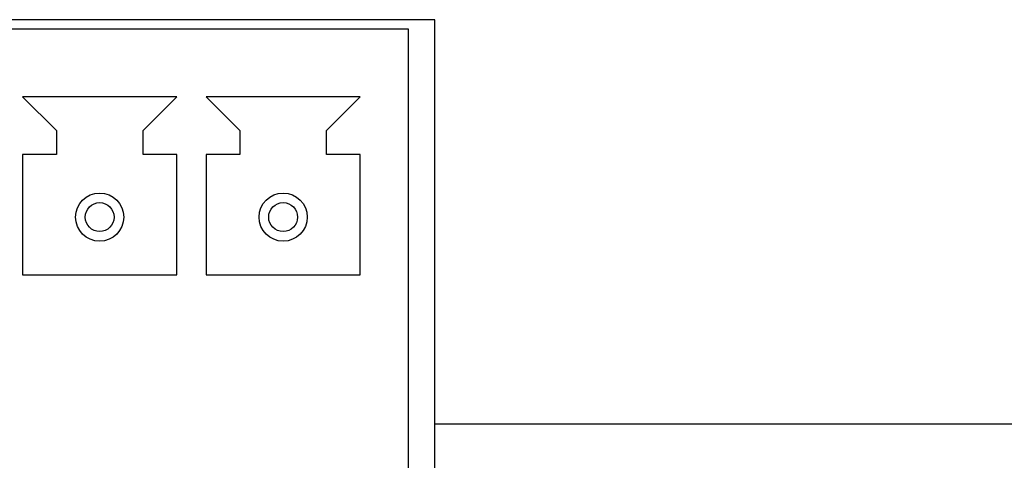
# Model space of a CAD drawing. Header units: millimetres. Extents: x -2579 to 1363, y -329 to 2298.
# Tile 154 of 256: x -1227 to -1206, y 2275 to 2284. Entities that reach past the tile are written whole.
import ezdxf

# ---------------------------------------------------------------- set-up
doc = ezdxf.new("R2010")
doc.units = ezdxf.units.MM
doc.header["$LTSCALE"] = 30.734
doc.layers.get('0').update_dxf_attribs({"linetype": 'CONTINUOUS'})

msp = doc.modelspace()

# ---------------------------------------------------------------- linework, layer by layer
at = {"color": 7}
for p, q in [((-1217.938, 2284.22), (-1258.528, 2284.22)), ((-1217.938, 2274.82), (-1217.938, 2284.22)), ((-1218.488, 2284.02), (-1257.978, 2284.02)), ((-1218.488, 2274.817), (-1218.488, 2284.02)), ((-1223.298, 2282.62), (-1226.498, 2282.62)), ((-1226.498, 2282.62), (-1225.798, 2281.92)), ((-1223.998, 2281.92), (-1223.298, 2282.62)), ((-1219.488, 2282.62), (-1222.688, 2282.62)), ((-1222.688, 2282.62), (-1221.988, 2281.92)), ((-1220.188, 2281.92), (-1219.488, 2282.62)), ((-1225.798, 2281.92), (-1225.798, 2281.42)), ((-1223.998, 2281.42), (-1223.998, 2281.92)), ((-1221.988, 2281.92), (-1221.988, 2281.42)), ((-1220.188, 2281.42), (-1220.188, 2281.92)), ((-1225.798, 2281.42), (-1226.498, 2281.42)), ((-1226.498, 2281.42), (-1226.498, 2278.92)), ((-1223.298, 2281.42), (-1223.998, 2281.42)), ((-1223.298, 2278.92), (-1223.298, 2281.42)), ((-1221.988, 2281.42), (-1222.688, 2281.42)), ((-1222.688, 2281.42), (-1222.688, 2278.92)), ((-1219.488, 2281.42), (-1220.188, 2281.42)), ((-1219.488, 2278.92), (-1219.488, 2281.42)), ((-1226.498, 2278.92), (-1223.298, 2278.92)), ((-1222.688, 2278.92), (-1219.488, 2278.92)), ((-1198.146, 2275.82), (-1217.938, 2275.82))]:
    msp.add_line(p, q, dxfattribs=at)
for centre, radius in [((-1224.898, 2280.12), 0.5), ((-1221.088, 2280.12), 0.5), ((-1224.898, 2280.12), 0.3), ((-1221.088, 2280.12), 0.3)]:
    msp.add_circle(centre, radius, dxfattribs=at)

doc.saveas('drawing.dxf')
